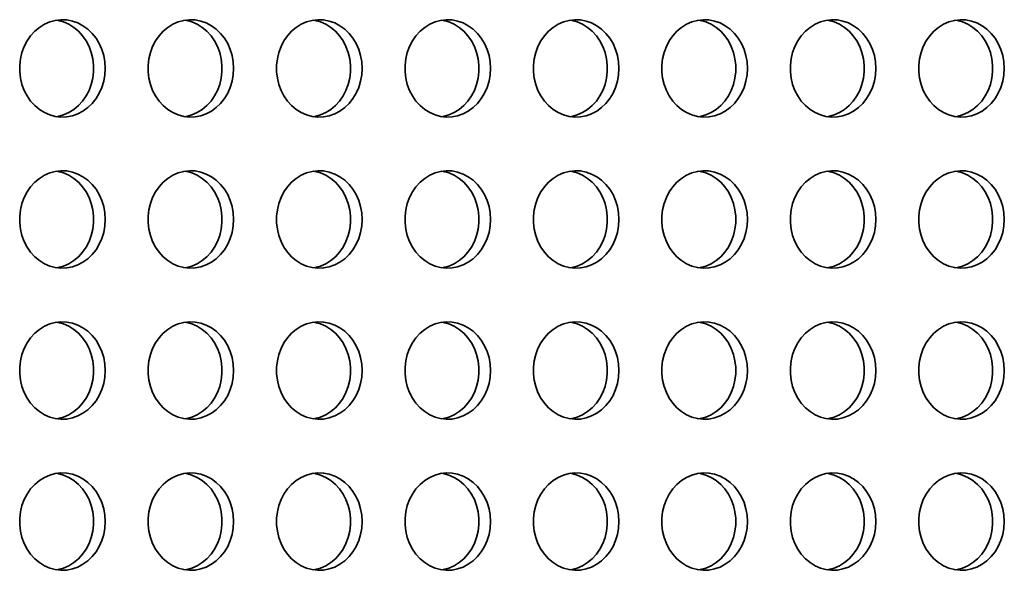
# Model space of a CAD drawing. Header units: millimetres. Extents: x -3920 to 13915, y -406 to 12209.
# Tile 82 of 88: x 9226 to 9631, y 10152 to 10378. Entities that reach past the tile are written whole.
import ezdxf

# ---------------------------------------------------------------- set-up
doc = ezdxf.new("R2010")
doc.units = ezdxf.units.MM
doc.layers.add('几何体', color=7, linetype='Continuous', lineweight=35)

msp = doc.modelspace()

# ---------------------------------------------------------------- linework, layer by layer
at = {"layer": '几何体'}
for points in [[(9261.21, 10357.738), (9261.053, 10360.404), (9260.585, 10363.022), (9259.814, 10365.546), (9258.754, 10367.931), (9257.424, 10370.133), (9255.848, 10372.115), (9254.053, 10373.84), (9252.072, 10375.277), (9249.94, 10376.402), (9247.696, 10377.194), (9245.378, 10377.638), (9243.029, 10377.727), (9240.691, 10377.46), (9238.405, 10376.84), (9236.212, 10375.88), (9234.151, 10374.596), (9232.259, 10373.011), (9230.569, 10371.154), (9229.113, 10369.057), (9227.915, 10366.759), (9226.997, 10364.299), (9226.377, 10361.722), (9226.063, 10359.074), (9226.063, 10356.403), (9226.377, 10353.755), (9226.997, 10351.178), (9227.915, 10348.718), (9229.113, 10346.419), (9230.569, 10344.323), (9232.259, 10342.465), (9234.151, 10340.881), (9236.212, 10339.597), (9238.405, 10338.636), (9240.691, 10338.017), (9243.029, 10337.75), (9245.378, 10337.839), (9247.696, 10338.283), (9249.94, 10339.075), (9252.072, 10340.199), (9254.053, 10341.637), (9255.848, 10343.362), (9257.424, 10345.343), (9258.754, 10347.546), (9259.814, 10349.931), (9260.585, 10352.455), (9261.053, 10355.073), (9261.21, 10357.738)], [(9241.239, 10377.555), (9241.787, 10377.46), (9244.073, 10376.84), (9246.266, 10375.88), (9248.327, 10374.596), (9250.219, 10373.011), (9251.909, 10371.154), (9253.365, 10369.057), (9254.563, 10366.759), (9255.48, 10364.299), (9256.101, 10361.722), (9256.415, 10359.074), (9256.415, 10356.403), (9256.101, 10353.755), (9255.48, 10351.178), (9254.563, 10348.718), (9253.365, 10346.419), (9251.909, 10344.323), (9250.219, 10342.465), (9248.327, 10340.881), (9246.266, 10339.597), (9244.073, 10338.636), (9241.787, 10338.017), (9241.239, 10337.922)], [(9313.989, 10357.738), (9313.832, 10360.404), (9313.364, 10363.022), (9312.593, 10365.546), (9311.533, 10367.931), (9310.203, 10370.133), (9308.627, 10372.115), (9306.832, 10373.84), (9304.851, 10375.277), (9302.719, 10376.402), (9300.475, 10377.194), (9298.157, 10377.638), (9295.808, 10377.727), (9293.47, 10377.46), (9291.184, 10376.84), (9288.991, 10375.88), (9286.93, 10374.596), (9285.038, 10373.011), (9283.348, 10371.154), (9281.892, 10369.057), (9280.694, 10366.759), (9279.777, 10364.299), (9279.156, 10361.722), (9278.842, 10359.074), (9278.842, 10356.403), (9279.156, 10353.755), (9279.777, 10351.178), (9280.694, 10348.718), (9281.892, 10346.419), (9283.348, 10344.323), (9285.038, 10342.465), (9286.93, 10340.881), (9288.991, 10339.597), (9291.184, 10338.636), (9293.47, 10338.017), (9295.808, 10337.75), (9298.157, 10337.839), (9300.475, 10338.283), (9302.719, 10339.075), (9304.851, 10340.199), (9306.832, 10341.637), (9308.627, 10343.362), (9310.203, 10345.343), (9311.533, 10347.546), (9312.593, 10349.931), (9313.364, 10352.455), (9313.832, 10355.073), (9313.989, 10357.738)], [(9294.018, 10377.555), (9294.566, 10377.46), (9296.852, 10376.84), (9299.046, 10375.88), (9301.107, 10374.596), (9302.999, 10373.011), (9304.688, 10371.154), (9306.144, 10369.057), (9307.342, 10366.759), (9308.26, 10364.299), (9308.881, 10361.722), (9309.194, 10359.074), (9309.194, 10356.403), (9308.881, 10353.755), (9308.26, 10351.178), (9307.342, 10348.718), (9306.144, 10346.419), (9304.688, 10344.323), (9302.999, 10342.465), (9301.107, 10340.881), (9299.046, 10339.597), (9296.852, 10338.636), (9294.566, 10338.017), (9294.018, 10337.922)], [(9366.768, 10357.738), (9366.611, 10360.404), (9366.143, 10363.022), (9365.372, 10365.546), (9364.312, 10367.931), (9362.982, 10370.133), (9361.406, 10372.115), (9359.611, 10373.84), (9357.63, 10375.277), (9355.498, 10376.402), (9353.254, 10377.194), (9350.936, 10377.638), (9348.587, 10377.727), (9346.249, 10377.46), (9343.963, 10376.84), (9341.77, 10375.88), (9339.709, 10374.596), (9337.817, 10373.011), (9336.127, 10371.154), (9334.671, 10369.057), (9333.473, 10366.759), (9332.556, 10364.299), (9331.935, 10361.722), (9331.622, 10359.074), (9331.622, 10356.403), (9331.935, 10353.755), (9332.556, 10351.178), (9333.473, 10348.718), (9334.671, 10346.419), (9336.127, 10344.323), (9337.817, 10342.465), (9339.709, 10340.881), (9341.77, 10339.597), (9343.963, 10338.636), (9346.249, 10338.017), (9348.587, 10337.75), (9350.936, 10337.839), (9353.254, 10338.283), (9355.498, 10339.075), (9357.63, 10340.199), (9359.611, 10341.637), (9361.406, 10343.362), (9362.982, 10345.343), (9364.312, 10347.546), (9365.372, 10349.931), (9366.143, 10352.455), (9366.611, 10355.073), (9366.768, 10357.738)], [(9346.797, 10377.555), (9347.345, 10377.46), (9349.632, 10376.84), (9351.825, 10375.88), (9353.886, 10374.596), (9355.778, 10373.011), (9357.467, 10371.154), (9358.924, 10369.057), (9360.121, 10366.759), (9361.039, 10364.299), (9361.66, 10361.722), (9361.973, 10359.074), (9361.973, 10356.403), (9361.66, 10353.755), (9361.039, 10351.178), (9360.121, 10348.718), (9358.924, 10346.419), (9357.467, 10344.323), (9355.778, 10342.465), (9353.886, 10340.881), (9351.825, 10339.597), (9349.632, 10338.636), (9347.345, 10338.017), (9346.797, 10337.922)], [(9419.547, 10357.738), (9419.39, 10360.404), (9418.922, 10363.022), (9418.151, 10365.546), (9417.091, 10367.931), (9415.761, 10370.133), (9414.185, 10372.115), (9412.39, 10373.84), (9410.409, 10375.277), (9408.277, 10376.402), (9406.033, 10377.194), (9403.715, 10377.638), (9401.367, 10377.727), (9399.028, 10377.46), (9396.742, 10376.84), (9394.549, 10375.88), (9392.488, 10374.596), (9390.596, 10373.011), (9388.906, 10371.154), (9387.45, 10369.057), (9386.252, 10366.759), (9385.335, 10364.299), (9384.714, 10361.722), (9384.401, 10359.074), (9384.401, 10356.403), (9384.714, 10353.755), (9385.335, 10351.178), (9386.252, 10348.718), (9387.45, 10346.419), (9388.906, 10344.323), (9390.596, 10342.465), (9392.488, 10340.881), (9394.549, 10339.597), (9396.742, 10338.636), (9399.028, 10338.017), (9401.367, 10337.75), (9403.715, 10337.839), (9406.033, 10338.283), (9408.277, 10339.075), (9410.409, 10340.199), (9412.39, 10341.637), (9414.185, 10343.362), (9415.761, 10345.343), (9417.091, 10347.546), (9418.151, 10349.931), (9418.922, 10352.455), (9419.39, 10355.073), (9419.547, 10357.738)], [(9399.576, 10377.555), (9400.124, 10377.46), (9402.411, 10376.84), (9404.604, 10375.88), (9406.665, 10374.596), (9408.557, 10373.011), (9410.246, 10371.154), (9411.703, 10369.057), (9412.9, 10366.759), (9413.818, 10364.299), (9414.439, 10361.722), (9414.752, 10359.074), (9414.752, 10356.403), (9414.439, 10353.755), (9413.818, 10351.178), (9412.9, 10348.718), (9411.703, 10346.419), (9410.246, 10344.323), (9408.557, 10342.465), (9406.665, 10340.881), (9404.604, 10339.597), (9402.411, 10338.636), (9400.124, 10338.017), (9399.576, 10337.922)], [(9472.327, 10357.738), (9472.17, 10360.404), (9471.701, 10363.022), (9470.931, 10365.546), (9469.871, 10367.931), (9468.541, 10370.133), (9466.964, 10372.115), (9465.169, 10373.84), (9463.188, 10375.277), (9461.057, 10376.402), (9458.812, 10377.194), (9456.495, 10377.638), (9454.146, 10377.727), (9451.807, 10377.46), (9449.521, 10376.84), (9447.328, 10375.88), (9445.267, 10374.596), (9443.375, 10373.011), (9441.686, 10371.154), (9440.229, 10369.057), (9439.031, 10366.759), (9438.114, 10364.299), (9437.493, 10361.722), (9437.18, 10359.074), (9437.18, 10356.403), (9437.493, 10353.755), (9438.114, 10351.178), (9439.031, 10348.718), (9440.229, 10346.419), (9441.686, 10344.323), (9443.375, 10342.465), (9445.267, 10340.881), (9447.328, 10339.597), (9449.521, 10338.636), (9451.807, 10338.017), (9454.146, 10337.75), (9456.495, 10337.839), (9458.812, 10338.283), (9461.057, 10339.075), (9463.188, 10340.199), (9465.169, 10341.637), (9466.964, 10343.362), (9468.541, 10345.343), (9469.871, 10347.546), (9470.931, 10349.931), (9471.701, 10352.455), (9472.17, 10355.073), (9472.327, 10357.738)], [(9452.355, 10377.555), (9452.904, 10377.46), (9455.19, 10376.84), (9457.383, 10375.88), (9459.444, 10374.596), (9461.336, 10373.011), (9463.025, 10371.154), (9464.482, 10369.057), (9465.679, 10366.759), (9466.597, 10364.299), (9467.218, 10361.722), (9467.531, 10359.074), (9467.531, 10356.403), (9467.218, 10353.755), (9466.597, 10351.178), (9465.679, 10348.718), (9464.482, 10346.419), (9463.025, 10344.323), (9461.336, 10342.465), (9459.444, 10340.881), (9457.383, 10339.597), (9455.19, 10338.636), (9452.904, 10338.017), (9452.355, 10337.922)], [(9525.106, 10357.738), (9524.949, 10360.404), (9524.481, 10363.022), (9523.71, 10365.546), (9522.65, 10367.931), (9521.32, 10370.133), (9519.743, 10372.115), (9517.948, 10373.84), (9515.968, 10375.277), (9513.836, 10376.402), (9511.591, 10377.194), (9509.274, 10377.638), (9506.925, 10377.727), (9504.586, 10377.46), (9502.3, 10376.84), (9500.107, 10375.88), (9498.046, 10374.596), (9496.154, 10373.011), (9494.465, 10371.154), (9493.008, 10369.057), (9491.811, 10366.759), (9490.893, 10364.299), (9490.272, 10361.722), (9489.959, 10359.074), (9489.959, 10356.403), (9490.272, 10353.755), (9490.893, 10351.178), (9491.811, 10348.718), (9493.008, 10346.419), (9494.465, 10344.323), (9496.154, 10342.465), (9498.046, 10340.881), (9500.107, 10339.597), (9502.3, 10338.636), (9504.586, 10338.017), (9506.925, 10337.75), (9509.274, 10337.839), (9511.591, 10338.283), (9513.836, 10339.075), (9515.968, 10340.199), (9517.948, 10341.637), (9519.743, 10343.362), (9521.32, 10345.343), (9522.65, 10347.546), (9523.71, 10349.931), (9524.481, 10352.455), (9524.949, 10355.073), (9525.106, 10357.738)], [(9505.135, 10377.555), (9505.683, 10377.46), (9507.969, 10376.84), (9510.162, 10375.88), (9512.223, 10374.596), (9514.115, 10373.011), (9515.804, 10371.154), (9517.261, 10369.057), (9518.459, 10366.759), (9519.376, 10364.299), (9519.997, 10361.722), (9520.31, 10359.074), (9520.31, 10356.403), (9519.997, 10353.755), (9519.376, 10351.178), (9518.459, 10348.718), (9517.261, 10346.419), (9515.804, 10344.323), (9514.115, 10342.465), (9512.223, 10340.881), (9510.162, 10339.597), (9507.969, 10338.636), (9505.683, 10338.017), (9505.135, 10337.922)], [(9577.885, 10357.738), (9577.728, 10360.404), (9577.26, 10363.022), (9576.489, 10365.546), (9575.429, 10367.931), (9574.099, 10370.133), (9572.522, 10372.115), (9570.728, 10373.84), (9568.747, 10375.277), (9566.615, 10376.402), (9564.37, 10377.194), (9562.053, 10377.638), (9559.704, 10377.727), (9557.365, 10377.46), (9555.079, 10376.84), (9552.886, 10375.88), (9550.825, 10374.596), (9548.933, 10373.011), (9547.244, 10371.154), (9545.787, 10369.057), (9544.59, 10366.759), (9543.672, 10364.299), (9543.051, 10361.722), (9542.738, 10359.074), (9542.738, 10356.403), (9543.051, 10353.755), (9543.672, 10351.178), (9544.59, 10348.718), (9545.787, 10346.419), (9547.244, 10344.323), (9548.933, 10342.465), (9550.825, 10340.881), (9552.886, 10339.597), (9555.079, 10338.636), (9557.365, 10338.017), (9559.704, 10337.75), (9562.053, 10337.839), (9564.37, 10338.283), (9566.615, 10339.075), (9568.747, 10340.199), (9570.728, 10341.637), (9572.522, 10343.362), (9574.099, 10345.343), (9575.429, 10347.546), (9576.489, 10349.931), (9577.26, 10352.455), (9577.728, 10355.073), (9577.885, 10357.738)], [(9557.914, 10377.555), (9558.462, 10377.46), (9560.748, 10376.84), (9562.941, 10375.88), (9565.002, 10374.596), (9566.894, 10373.011), (9568.583, 10371.154), (9570.04, 10369.057), (9571.238, 10366.759), (9572.155, 10364.299), (9572.776, 10361.722), (9573.089, 10359.074), (9573.089, 10356.403), (9572.776, 10353.755), (9572.155, 10351.178), (9571.238, 10348.718), (9570.04, 10346.419), (9568.583, 10344.323), (9566.894, 10342.465), (9565.002, 10340.881), (9562.941, 10339.597), (9560.748, 10338.636), (9558.462, 10338.017), (9557.914, 10337.922)], [(9630.664, 10357.738), (9630.507, 10360.404), (9630.039, 10363.022), (9629.268, 10365.546), (9628.208, 10367.931), (9626.878, 10370.133), (9625.301, 10372.115), (9623.507, 10373.84), (9621.526, 10375.277), (9619.394, 10376.402), (9617.149, 10377.194), (9614.832, 10377.638), (9612.483, 10377.727), (9610.145, 10377.46), (9607.858, 10376.84), (9605.665, 10375.88), (9603.604, 10374.596), (9601.712, 10373.011), (9600.023, 10371.154), (9598.566, 10369.057), (9597.369, 10366.759), (9596.451, 10364.299), (9595.83, 10361.722), (9595.517, 10359.074), (9595.517, 10356.403), (9595.83, 10353.755), (9596.451, 10351.178), (9597.369, 10348.718), (9598.566, 10346.419), (9600.023, 10344.323), (9601.712, 10342.465), (9603.604, 10340.881), (9605.665, 10339.597), (9607.858, 10338.636), (9610.145, 10338.017), (9612.483, 10337.75), (9614.832, 10337.839), (9617.149, 10338.283), (9619.394, 10339.075), (9621.526, 10340.199), (9623.507, 10341.637), (9625.301, 10343.362), (9626.878, 10345.343), (9628.208, 10347.546), (9629.268, 10349.931), (9630.039, 10352.455), (9630.507, 10355.073), (9630.664, 10357.738)], [(9610.693, 10377.555), (9611.241, 10377.46), (9613.527, 10376.84), (9615.72, 10375.88), (9617.781, 10374.596), (9619.673, 10373.011), (9621.363, 10371.154), (9622.819, 10369.057), (9624.017, 10366.759), (9624.934, 10364.299), (9625.555, 10361.722), (9625.868, 10359.074), (9625.868, 10356.403), (9625.555, 10353.755), (9624.934, 10351.178), (9624.017, 10348.718), (9622.819, 10346.419), (9621.363, 10344.323), (9619.673, 10342.465), (9617.781, 10340.881), (9615.72, 10339.597), (9613.527, 10338.636), (9611.241, 10338.017), (9610.693, 10337.922)], [(9261.21, 10295.738), (9261.053, 10298.404), (9260.585, 10301.022), (9259.814, 10303.546), (9258.754, 10305.931), (9257.424, 10308.133), (9255.848, 10310.115), (9254.053, 10311.84), (9252.072, 10313.277), (9249.94, 10314.402), (9247.696, 10315.194), (9245.378, 10315.638), (9243.029, 10315.727), (9240.691, 10315.46), (9238.405, 10314.84), (9236.212, 10313.88), (9234.151, 10312.596), (9232.259, 10311.011), (9230.569, 10309.154), (9229.113, 10307.057), (9227.915, 10304.759), (9226.997, 10302.299), (9226.377, 10299.722), (9226.063, 10297.074), (9226.063, 10294.403), (9226.377, 10291.755), (9226.997, 10289.178), (9227.915, 10286.718), (9229.113, 10284.419), (9230.569, 10282.323), (9232.259, 10280.465), (9234.151, 10278.881), (9236.212, 10277.597), (9238.405, 10276.636), (9240.691, 10276.017), (9243.029, 10275.75), (9245.378, 10275.839), (9247.696, 10276.283), (9249.94, 10277.075), (9252.072, 10278.199), (9254.053, 10279.637), (9255.848, 10281.362), (9257.424, 10283.343), (9258.754, 10285.546), (9259.814, 10287.931), (9260.585, 10290.455), (9261.053, 10293.073), (9261.21, 10295.738)], [(9241.239, 10315.555), (9241.787, 10315.46), (9244.073, 10314.84), (9246.266, 10313.88), (9248.327, 10312.596), (9250.219, 10311.011), (9251.909, 10309.154), (9253.365, 10307.057), (9254.563, 10304.759), (9255.48, 10302.299), (9256.101, 10299.722), (9256.415, 10297.074), (9256.415, 10294.403), (9256.101, 10291.755), (9255.48, 10289.178), (9254.563, 10286.718), (9253.365, 10284.419), (9251.909, 10282.323), (9250.219, 10280.465), (9248.327, 10278.881), (9246.266, 10277.597), (9244.073, 10276.636), (9241.787, 10276.017), (9241.239, 10275.922)], [(9313.989, 10295.738), (9313.832, 10298.404), (9313.364, 10301.022), (9312.593, 10303.546), (9311.533, 10305.931), (9310.203, 10308.133), (9308.627, 10310.115), (9306.832, 10311.84), (9304.851, 10313.277), (9302.719, 10314.402), (9300.475, 10315.194), (9298.157, 10315.638), (9295.808, 10315.727), (9293.47, 10315.46), (9291.184, 10314.84), (9288.991, 10313.88), (9286.93, 10312.596), (9285.038, 10311.011), (9283.348, 10309.154), (9281.892, 10307.057), (9280.694, 10304.759), (9279.777, 10302.299), (9279.156, 10299.722), (9278.842, 10297.074), (9278.842, 10294.403), (9279.156, 10291.755), (9279.777, 10289.178), (9280.694, 10286.718), (9281.892, 10284.419), (9283.348, 10282.323), (9285.038, 10280.465), (9286.93, 10278.881), (9288.991, 10277.597), (9291.184, 10276.636), (9293.47, 10276.017), (9295.808, 10275.75), (9298.157, 10275.839), (9300.475, 10276.283), (9302.719, 10277.075), (9304.851, 10278.199), (9306.832, 10279.637), (9308.627, 10281.362), (9310.203, 10283.343), (9311.533, 10285.546), (9312.593, 10287.931), (9313.364, 10290.455), (9313.832, 10293.073), (9313.989, 10295.738)], [(9294.018, 10315.555), (9294.566, 10315.46), (9296.852, 10314.84), (9299.046, 10313.88), (9301.107, 10312.596), (9302.999, 10311.011), (9304.688, 10309.154), (9306.144, 10307.057), (9307.342, 10304.759), (9308.26, 10302.299), (9308.881, 10299.722), (9309.194, 10297.074), (9309.194, 10294.403), (9308.881, 10291.755), (9308.26, 10289.178), (9307.342, 10286.718), (9306.144, 10284.419), (9304.688, 10282.323), (9302.999, 10280.465), (9301.107, 10278.881), (9299.046, 10277.597), (9296.852, 10276.636), (9294.566, 10276.017), (9294.018, 10275.922)], [(9366.768, 10295.738), (9366.611, 10298.404), (9366.143, 10301.022), (9365.372, 10303.546), (9364.312, 10305.931), (9362.982, 10308.133), (9361.406, 10310.115), (9359.611, 10311.84), (9357.63, 10313.277), (9355.498, 10314.402), (9353.254, 10315.194), (9350.936, 10315.638), (9348.587, 10315.727), (9346.249, 10315.46), (9343.963, 10314.84), (9341.77, 10313.88), (9339.709, 10312.596), (9337.817, 10311.011), (9336.127, 10309.154), (9334.671, 10307.057), (9333.473, 10304.759), (9332.556, 10302.299), (9331.935, 10299.722), (9331.622, 10297.074), (9331.622, 10294.403), (9331.935, 10291.755), (9332.556, 10289.178), (9333.473, 10286.718), (9334.671, 10284.419), (9336.127, 10282.323), (9337.817, 10280.465), (9339.709, 10278.881), (9341.77, 10277.597), (9343.963, 10276.636), (9346.249, 10276.017), (9348.587, 10275.75), (9350.936, 10275.839), (9353.254, 10276.283), (9355.498, 10277.075), (9357.63, 10278.199), (9359.611, 10279.637), (9361.406, 10281.362), (9362.982, 10283.343), (9364.312, 10285.546), (9365.372, 10287.931), (9366.143, 10290.455), (9366.611, 10293.073), (9366.768, 10295.738)], [(9346.797, 10315.555), (9347.345, 10315.46), (9349.632, 10314.84), (9351.825, 10313.88), (9353.886, 10312.596), (9355.778, 10311.011), (9357.467, 10309.154), (9358.924, 10307.057), (9360.121, 10304.759), (9361.039, 10302.299), (9361.66, 10299.722), (9361.973, 10297.074), (9361.973, 10294.403), (9361.66, 10291.755), (9361.039, 10289.178), (9360.121, 10286.718), (9358.924, 10284.419), (9357.467, 10282.323), (9355.778, 10280.465), (9353.886, 10278.881), (9351.825, 10277.597), (9349.632, 10276.636), (9347.345, 10276.017), (9346.797, 10275.922)], [(9419.547, 10295.738), (9419.39, 10298.404), (9418.922, 10301.022), (9418.151, 10303.546), (9417.091, 10305.931), (9415.761, 10308.133), (9414.185, 10310.115), (9412.39, 10311.84), (9410.409, 10313.277), (9408.277, 10314.402), (9406.033, 10315.194), (9403.715, 10315.638), (9401.367, 10315.727), (9399.028, 10315.46), (9396.742, 10314.84), (9394.549, 10313.88), (9392.488, 10312.596), (9390.596, 10311.011), (9388.906, 10309.154), (9387.45, 10307.057), (9386.252, 10304.759), (9385.335, 10302.299), (9384.714, 10299.722), (9384.401, 10297.074), (9384.401, 10294.403), (9384.714, 10291.755), (9385.335, 10289.178), (9386.252, 10286.718), (9387.45, 10284.419), (9388.906, 10282.323), (9390.596, 10280.465), (9392.488, 10278.881), (9394.549, 10277.597), (9396.742, 10276.636), (9399.028, 10276.017), (9401.367, 10275.75), (9403.715, 10275.839), (9406.033, 10276.283), (9408.277, 10277.075), (9410.409, 10278.199), (9412.39, 10279.637), (9414.185, 10281.362), (9415.761, 10283.343), (9417.091, 10285.546), (9418.151, 10287.931), (9418.922, 10290.455), (9419.39, 10293.073), (9419.547, 10295.738)], [(9399.576, 10315.555), (9400.124, 10315.46), (9402.411, 10314.84), (9404.604, 10313.88), (9406.665, 10312.596), (9408.557, 10311.011), (9410.246, 10309.154), (9411.703, 10307.057), (9412.9, 10304.759), (9413.818, 10302.299), (9414.439, 10299.722), (9414.752, 10297.074), (9414.752, 10294.403), (9414.439, 10291.755), (9413.818, 10289.178), (9412.9, 10286.718), (9411.703, 10284.419), (9410.246, 10282.323), (9408.557, 10280.465), (9406.665, 10278.881), (9404.604, 10277.597), (9402.411, 10276.636), (9400.124, 10276.017), (9399.576, 10275.922)], [(9472.327, 10295.738), (9472.17, 10298.404), (9471.701, 10301.022), (9470.931, 10303.546), (9469.871, 10305.931), (9468.541, 10308.133), (9466.964, 10310.115), (9465.169, 10311.84), (9463.188, 10313.277), (9461.057, 10314.402), (9458.812, 10315.194), (9456.495, 10315.638), (9454.146, 10315.727), (9451.807, 10315.46), (9449.521, 10314.84), (9447.328, 10313.88), (9445.267, 10312.596), (9443.375, 10311.011), (9441.686, 10309.154), (9440.229, 10307.057), (9439.031, 10304.759), (9438.114, 10302.299), (9437.493, 10299.722), (9437.18, 10297.074), (9437.18, 10294.403), (9437.493, 10291.755), (9438.114, 10289.178), (9439.031, 10286.718), (9440.229, 10284.419), (9441.686, 10282.323), (9443.375, 10280.465), (9445.267, 10278.881), (9447.328, 10277.597), (9449.521, 10276.636), (9451.807, 10276.017), (9454.146, 10275.75), (9456.495, 10275.839), (9458.812, 10276.283), (9461.057, 10277.075), (9463.188, 10278.199), (9465.169, 10279.637), (9466.964, 10281.362), (9468.541, 10283.343), (9469.871, 10285.546), (9470.931, 10287.931), (9471.701, 10290.455), (9472.17, 10293.073), (9472.327, 10295.738)], [(9452.355, 10315.555), (9452.904, 10315.46), (9455.19, 10314.84), (9457.383, 10313.88), (9459.444, 10312.596), (9461.336, 10311.011), (9463.025, 10309.154), (9464.482, 10307.057), (9465.679, 10304.759), (9466.597, 10302.299), (9467.218, 10299.722), (9467.531, 10297.074), (9467.531, 10294.403), (9467.218, 10291.755), (9466.597, 10289.178), (9465.679, 10286.718), (9464.482, 10284.419), (9463.025, 10282.323), (9461.336, 10280.465), (9459.444, 10278.881), (9457.383, 10277.597), (9455.19, 10276.636), (9452.904, 10276.017), (9452.355, 10275.922)], [(9525.106, 10295.738), (9524.949, 10298.404), (9524.481, 10301.022), (9523.71, 10303.546), (9522.65, 10305.931), (9521.32, 10308.133), (9519.743, 10310.115), (9517.948, 10311.84), (9515.968, 10313.277), (9513.836, 10314.402), (9511.591, 10315.194), (9509.274, 10315.638), (9506.925, 10315.727), (9504.586, 10315.46), (9502.3, 10314.84), (9500.107, 10313.88), (9498.046, 10312.596), (9496.154, 10311.011), (9494.465, 10309.154), (9493.008, 10307.057), (9491.811, 10304.759), (9490.893, 10302.299), (9490.272, 10299.722), (9489.959, 10297.074), (9489.959, 10294.403), (9490.272, 10291.755), (9490.893, 10289.178), (9491.811, 10286.718), (9493.008, 10284.419), (9494.465, 10282.323), (9496.154, 10280.465), (9498.046, 10278.881), (9500.107, 10277.597), (9502.3, 10276.636), (9504.586, 10276.017), (9506.925, 10275.75), (9509.274, 10275.839), (9511.591, 10276.283), (9513.836, 10277.075), (9515.968, 10278.199), (9517.948, 10279.637), (9519.743, 10281.362), (9521.32, 10283.343), (9522.65, 10285.546), (9523.71, 10287.931), (9524.481, 10290.455), (9524.949, 10293.073), (9525.106, 10295.738)], [(9505.135, 10315.555), (9505.683, 10315.46), (9507.969, 10314.84), (9510.162, 10313.88), (9512.223, 10312.596), (9514.115, 10311.011), (9515.804, 10309.154), (9517.261, 10307.057), (9518.459, 10304.759), (9519.376, 10302.299), (9519.997, 10299.722), (9520.31, 10297.074), (9520.31, 10294.403), (9519.997, 10291.755), (9519.376, 10289.178), (9518.459, 10286.718), (9517.261, 10284.419), (9515.804, 10282.323), (9514.115, 10280.465), (9512.223, 10278.881), (9510.162, 10277.597), (9507.969, 10276.636), (9505.683, 10276.017), (9505.135, 10275.922)], [(9577.885, 10295.738), (9577.728, 10298.404), (9577.26, 10301.022), (9576.489, 10303.546), (9575.429, 10305.931), (9574.099, 10308.133), (9572.522, 10310.115), (9570.728, 10311.84), (9568.747, 10313.277), (9566.615, 10314.402), (9564.37, 10315.194), (9562.053, 10315.638), (9559.704, 10315.727), (9557.365, 10315.46), (9555.079, 10314.84), (9552.886, 10313.88), (9550.825, 10312.596), (9548.933, 10311.011), (9547.244, 10309.154), (9545.787, 10307.057), (9544.59, 10304.759), (9543.672, 10302.299), (9543.051, 10299.722), (9542.738, 10297.074), (9542.738, 10294.403), (9543.051, 10291.755), (9543.672, 10289.178), (9544.59, 10286.718), (9545.787, 10284.419), (9547.244, 10282.323), (9548.933, 10280.465), (9550.825, 10278.881), (9552.886, 10277.597), (9555.079, 10276.636), (9557.365, 10276.017), (9559.704, 10275.75), (9562.053, 10275.839), (9564.37, 10276.283), (9566.615, 10277.075), (9568.747, 10278.199), (9570.728, 10279.637), (9572.522, 10281.362), (9574.099, 10283.343), (9575.429, 10285.546), (9576.489, 10287.931), (9577.26, 10290.455), (9577.728, 10293.073), (9577.885, 10295.738)], [(9557.914, 10315.555), (9558.462, 10315.46), (9560.748, 10314.84), (9562.941, 10313.88), (9565.002, 10312.596), (9566.894, 10311.011), (9568.583, 10309.154), (9570.04, 10307.057), (9571.238, 10304.759), (9572.155, 10302.299), (9572.776, 10299.722), (9573.089, 10297.074), (9573.089, 10294.403), (9572.776, 10291.755), (9572.155, 10289.178), (9571.238, 10286.718), (9570.04, 10284.419), (9568.583, 10282.323), (9566.894, 10280.465), (9565.002, 10278.881), (9562.941, 10277.597), (9560.748, 10276.636), (9558.462, 10276.017), (9557.914, 10275.922)], [(9630.664, 10295.738), (9630.507, 10298.404), (9630.039, 10301.022), (9629.268, 10303.546), (9628.208, 10305.931), (9626.878, 10308.133), (9625.301, 10310.115), (9623.507, 10311.84), (9621.526, 10313.277), (9619.394, 10314.402), (9617.149, 10315.194), (9614.832, 10315.638), (9612.483, 10315.727), (9610.145, 10315.46), (9607.858, 10314.84), (9605.665, 10313.88), (9603.604, 10312.596), (9601.712, 10311.011), (9600.023, 10309.154), (9598.566, 10307.057), (9597.369, 10304.759), (9596.451, 10302.299), (9595.83, 10299.722), (9595.517, 10297.074), (9595.517, 10294.403), (9595.83, 10291.755), (9596.451, 10289.178), (9597.369, 10286.718), (9598.566, 10284.419), (9600.023, 10282.323), (9601.712, 10280.465), (9603.604, 10278.881), (9605.665, 10277.597), (9607.858, 10276.636), (9610.145, 10276.017), (9612.483, 10275.75), (9614.832, 10275.839), (9617.149, 10276.283), (9619.394, 10277.075), (9621.526, 10278.199), (9623.507, 10279.637), (9625.301, 10281.362), (9626.878, 10283.343), (9628.208, 10285.546), (9629.268, 10287.931), (9630.039, 10290.455), (9630.507, 10293.073), (9630.664, 10295.738)], [(9610.693, 10315.555), (9611.241, 10315.46), (9613.527, 10314.84), (9615.72, 10313.88), (9617.781, 10312.596), (9619.673, 10311.011), (9621.363, 10309.154), (9622.819, 10307.057), (9624.017, 10304.759), (9624.934, 10302.299), (9625.555, 10299.722), (9625.868, 10297.074), (9625.868, 10294.403), (9625.555, 10291.755), (9624.934, 10289.178), (9624.017, 10286.718), (9622.819, 10284.419), (9621.363, 10282.323), (9619.673, 10280.465), (9617.781, 10278.881), (9615.72, 10277.597), (9613.527, 10276.636), (9611.241, 10276.017), (9610.693, 10275.922)], [(9261.21, 10233.738), (9261.053, 10236.404), (9260.585, 10239.022), (9259.814, 10241.546), (9258.754, 10243.931), (9257.424, 10246.133), (9255.848, 10248.115), (9254.053, 10249.84), (9252.072, 10251.277), (9249.94, 10252.402), (9247.696, 10253.194), (9245.378, 10253.638), (9243.029, 10253.727), (9240.691, 10253.46), (9238.405, 10252.84), (9236.212, 10251.88), (9234.151, 10250.596), (9232.259, 10249.011), (9230.569, 10247.154), (9229.113, 10245.057), (9227.915, 10242.759), (9226.997, 10240.299), (9226.377, 10237.722), (9226.063, 10235.074), (9226.063, 10232.403), (9226.377, 10229.755), (9226.997, 10227.178), (9227.915, 10224.718), (9229.113, 10222.419), (9230.569, 10220.323), (9232.259, 10218.465), (9234.151, 10216.881), (9236.212, 10215.597), (9238.405, 10214.636), (9240.691, 10214.017), (9243.029, 10213.75), (9245.378, 10213.839), (9247.696, 10214.283), (9249.94, 10215.075), (9252.072, 10216.199), (9254.053, 10217.637), (9255.848, 10219.362), (9257.424, 10221.343), (9258.754, 10223.546), (9259.814, 10225.931), (9260.585, 10228.455), (9261.053, 10231.073), (9261.21, 10233.738)], [(9241.239, 10253.555), (9241.787, 10253.46), (9244.073, 10252.84), (9246.266, 10251.88), (9248.327, 10250.596), (9250.219, 10249.011), (9251.909, 10247.154), (9253.365, 10245.057), (9254.563, 10242.759), (9255.48, 10240.299), (9256.101, 10237.722), (9256.415, 10235.074), (9256.415, 10232.403), (9256.101, 10229.755), (9255.48, 10227.178), (9254.563, 10224.718), (9253.365, 10222.419), (9251.909, 10220.323), (9250.219, 10218.465), (9248.327, 10216.881), (9246.266, 10215.597), (9244.073, 10214.636), (9241.787, 10214.017), (9241.239, 10213.922)], [(9313.989, 10233.738), (9313.832, 10236.404), (9313.364, 10239.022), (9312.593, 10241.546), (9311.533, 10243.931), (9310.203, 10246.133), (9308.627, 10248.115), (9306.832, 10249.84), (9304.851, 10251.277), (9302.719, 10252.402), (9300.475, 10253.194), (9298.157, 10253.638), (9295.808, 10253.727), (9293.47, 10253.46), (9291.184, 10252.84), (9288.991, 10251.88), (9286.93, 10250.596), (9285.038, 10249.011), (9283.348, 10247.154), (9281.892, 10245.057), (9280.694, 10242.759), (9279.777, 10240.299), (9279.156, 10237.722), (9278.842, 10235.074), (9278.842, 10232.403), (9279.156, 10229.755), (9279.777, 10227.178), (9280.694, 10224.718), (9281.892, 10222.419), (9283.348, 10220.323), (9285.038, 10218.465), (9286.93, 10216.881), (9288.991, 10215.597), (9291.184, 10214.636), (9293.47, 10214.017), (9295.808, 10213.75), (9298.157, 10213.839), (9300.475, 10214.283), (9302.719, 10215.075), (9304.851, 10216.199), (9306.832, 10217.637), (9308.627, 10219.362), (9310.203, 10221.343), (9311.533, 10223.546), (9312.593, 10225.931), (9313.364, 10228.455), (9313.832, 10231.073), (9313.989, 10233.738)], [(9294.018, 10253.555), (9294.566, 10253.46), (9296.852, 10252.84), (9299.046, 10251.88), (9301.107, 10250.596), (9302.999, 10249.011), (9304.688, 10247.154), (9306.144, 10245.057), (9307.342, 10242.759), (9308.26, 10240.299), (9308.881, 10237.722), (9309.194, 10235.074), (9309.194, 10232.403), (9308.881, 10229.755), (9308.26, 10227.178), (9307.342, 10224.718), (9306.144, 10222.419), (9304.688, 10220.323), (9302.999, 10218.465), (9301.107, 10216.881), (9299.046, 10215.597), (9296.852, 10214.636), (9294.566, 10214.017), (9294.018, 10213.922)], [(9366.768, 10233.738), (9366.611, 10236.404), (9366.143, 10239.022), (9365.372, 10241.546), (9364.312, 10243.931), (9362.982, 10246.133), (9361.406, 10248.115), (9359.611, 10249.84), (9357.63, 10251.277), (9355.498, 10252.402), (9353.254, 10253.194), (9350.936, 10253.638), (9348.587, 10253.727), (9346.249, 10253.46), (9343.963, 10252.84), (9341.77, 10251.88), (9339.709, 10250.596), (9337.817, 10249.011), (9336.127, 10247.154), (9334.671, 10245.057), (9333.473, 10242.759), (9332.556, 10240.299), (9331.935, 10237.722), (9331.622, 10235.074), (9331.622, 10232.403), (9331.935, 10229.755), (9332.556, 10227.178), (9333.473, 10224.718), (9334.671, 10222.419), (9336.127, 10220.323), (9337.817, 10218.465), (9339.709, 10216.881), (9341.77, 10215.597), (9343.963, 10214.636), (9346.249, 10214.017), (9348.587, 10213.75), (9350.936, 10213.839), (9353.254, 10214.283), (9355.498, 10215.075), (9357.63, 10216.199), (9359.611, 10217.637), (9361.406, 10219.362), (9362.982, 10221.343), (9364.312, 10223.546), (9365.372, 10225.931), (9366.143, 10228.455), (9366.611, 10231.073), (9366.768, 10233.738)], [(9346.797, 10253.555), (9347.345, 10253.46), (9349.632, 10252.84), (9351.825, 10251.88), (9353.886, 10250.596), (9355.778, 10249.011), (9357.467, 10247.154), (9358.924, 10245.057), (9360.121, 10242.759), (9361.039, 10240.299), (9361.66, 10237.722), (9361.973, 10235.074), (9361.973, 10232.403), (9361.66, 10229.755), (9361.039, 10227.178), (9360.121, 10224.718), (9358.924, 10222.419), (9357.467, 10220.323), (9355.778, 10218.465), (9353.886, 10216.881), (9351.825, 10215.597), (9349.632, 10214.636), (9347.345, 10214.017), (9346.797, 10213.922)], [(9419.547, 10233.738), (9419.39, 10236.404), (9418.922, 10239.022), (9418.151, 10241.546), (9417.091, 10243.931), (9415.761, 10246.133), (9414.185, 10248.115), (9412.39, 10249.84), (9410.409, 10251.277), (9408.277, 10252.402), (9406.033, 10253.194), (9403.715, 10253.638), (9401.367, 10253.727), (9399.028, 10253.46), (9396.742, 10252.84), (9394.549, 10251.88), (9392.488, 10250.596), (9390.596, 10249.011), (9388.906, 10247.154), (9387.45, 10245.057), (9386.252, 10242.759), (9385.335, 10240.299), (9384.714, 10237.722), (9384.401, 10235.074), (9384.401, 10232.403), (9384.714, 10229.755), (9385.335, 10227.178), (9386.252, 10224.718), (9387.45, 10222.419), (9388.906, 10220.323), (9390.596, 10218.465), (9392.488, 10216.881), (9394.549, 10215.597), (9396.742, 10214.636), (9399.028, 10214.017), (9401.367, 10213.75), (9403.715, 10213.839), (9406.033, 10214.283), (9408.277, 10215.075), (9410.409, 10216.199), (9412.39, 10217.637), (9414.185, 10219.362), (9415.761, 10221.343), (9417.091, 10223.546), (9418.151, 10225.931), (9418.922, 10228.455), (9419.39, 10231.073), (9419.547, 10233.738)], [(9399.576, 10253.555), (9400.124, 10253.46), (9402.411, 10252.84), (9404.604, 10251.88), (9406.665, 10250.596), (9408.557, 10249.011), (9410.246, 10247.154), (9411.703, 10245.057), (9412.9, 10242.759), (9413.818, 10240.299), (9414.439, 10237.722), (9414.752, 10235.074), (9414.752, 10232.403), (9414.439, 10229.755), (9413.818, 10227.178), (9412.9, 10224.718), (9411.703, 10222.419), (9410.246, 10220.323), (9408.557, 10218.465), (9406.665, 10216.881), (9404.604, 10215.597), (9402.411, 10214.636), (9400.124, 10214.017), (9399.576, 10213.922)], [(9472.327, 10233.738), (9472.17, 10236.404), (9471.701, 10239.022), (9470.931, 10241.546), (9469.871, 10243.931), (9468.541, 10246.133), (9466.964, 10248.115), (9465.169, 10249.84), (9463.188, 10251.277), (9461.057, 10252.402), (9458.812, 10253.194), (9456.495, 10253.638), (9454.146, 10253.727), (9451.807, 10253.46), (9449.521, 10252.84), (9447.328, 10251.88), (9445.267, 10250.596), (9443.375, 10249.011), (9441.686, 10247.154), (9440.229, 10245.057), (9439.031, 10242.759), (9438.114, 10240.299), (9437.493, 10237.722), (9437.18, 10235.074), (9437.18, 10232.403), (9437.493, 10229.755), (9438.114, 10227.178), (9439.031, 10224.718), (9440.229, 10222.419), (9441.686, 10220.323), (9443.375, 10218.465), (9445.267, 10216.881), (9447.328, 10215.597), (9449.521, 10214.636), (9451.807, 10214.017), (9454.146, 10213.75), (9456.495, 10213.839), (9458.812, 10214.283), (9461.057, 10215.075), (9463.188, 10216.199), (9465.169, 10217.637), (9466.964, 10219.362), (9468.541, 10221.343), (9469.871, 10223.546), (9470.931, 10225.931), (9471.701, 10228.455), (9472.17, 10231.073), (9472.327, 10233.738)], [(9452.355, 10253.555), (9452.904, 10253.46), (9455.19, 10252.84), (9457.383, 10251.88), (9459.444, 10250.596), (9461.336, 10249.011), (9463.025, 10247.154), (9464.482, 10245.057), (9465.679, 10242.759), (9466.597, 10240.299), (9467.218, 10237.722), (9467.531, 10235.074), (9467.531, 10232.403), (9467.218, 10229.755), (9466.597, 10227.178), (9465.679, 10224.718), (9464.482, 10222.419), (9463.025, 10220.323), (9461.336, 10218.465), (9459.444, 10216.881), (9457.383, 10215.597), (9455.19, 10214.636), (9452.904, 10214.017), (9452.355, 10213.922)], [(9525.106, 10233.738), (9524.949, 10236.404), (9524.481, 10239.022), (9523.71, 10241.546), (9522.65, 10243.931), (9521.32, 10246.133), (9519.743, 10248.115), (9517.948, 10249.84), (9515.968, 10251.277), (9513.836, 10252.402), (9511.591, 10253.194), (9509.274, 10253.638), (9506.925, 10253.727), (9504.586, 10253.46), (9502.3, 10252.84), (9500.107, 10251.88), (9498.046, 10250.596), (9496.154, 10249.011), (9494.465, 10247.154), (9493.008, 10245.057), (9491.811, 10242.759), (9490.893, 10240.299), (9490.272, 10237.722), (9489.959, 10235.074), (9489.959, 10232.403), (9490.272, 10229.755), (9490.893, 10227.178), (9491.811, 10224.718), (9493.008, 10222.419), (9494.465, 10220.323), (9496.154, 10218.465), (9498.046, 10216.881), (9500.107, 10215.597), (9502.3, 10214.636), (9504.586, 10214.017), (9506.925, 10213.75), (9509.274, 10213.839), (9511.591, 10214.283), (9513.836, 10215.075), (9515.968, 10216.199), (9517.948, 10217.637), (9519.743, 10219.362), (9521.32, 10221.343), (9522.65, 10223.546), (9523.71, 10225.931), (9524.481, 10228.455), (9524.949, 10231.073), (9525.106, 10233.738)], [(9505.135, 10253.555), (9505.683, 10253.46), (9507.969, 10252.84), (9510.162, 10251.88), (9512.223, 10250.596), (9514.115, 10249.011), (9515.804, 10247.154), (9517.261, 10245.057), (9518.459, 10242.759), (9519.376, 10240.299), (9519.997, 10237.722), (9520.31, 10235.074), (9520.31, 10232.403), (9519.997, 10229.755), (9519.376, 10227.178), (9518.459, 10224.718), (9517.261, 10222.419), (9515.804, 10220.323), (9514.115, 10218.465), (9512.223, 10216.881), (9510.162, 10215.597), (9507.969, 10214.636), (9505.683, 10214.017), (9505.135, 10213.922)], [(9577.885, 10233.738), (9577.728, 10236.404), (9577.26, 10239.022), (9576.489, 10241.546), (9575.429, 10243.931), (9574.099, 10246.133), (9572.522, 10248.115), (9570.728, 10249.84), (9568.747, 10251.277), (9566.615, 10252.402), (9564.37, 10253.194), (9562.053, 10253.638), (9559.704, 10253.727), (9557.365, 10253.46), (9555.079, 10252.84), (9552.886, 10251.88), (9550.825, 10250.596), (9548.933, 10249.011), (9547.244, 10247.154), (9545.787, 10245.057), (9544.59, 10242.759), (9543.672, 10240.299), (9543.051, 10237.722), (9542.738, 10235.074), (9542.738, 10232.403), (9543.051, 10229.755), (9543.672, 10227.178), (9544.59, 10224.718), (9545.787, 10222.419), (9547.244, 10220.323), (9548.933, 10218.465), (9550.825, 10216.881), (9552.886, 10215.597), (9555.079, 10214.636), (9557.365, 10214.017), (9559.704, 10213.75), (9562.053, 10213.839), (9564.37, 10214.283), (9566.615, 10215.075), (9568.747, 10216.199), (9570.728, 10217.637), (9572.522, 10219.362), (9574.099, 10221.343), (9575.429, 10223.546), (9576.489, 10225.931), (9577.26, 10228.455), (9577.728, 10231.073), (9577.885, 10233.738)], [(9557.914, 10253.555), (9558.462, 10253.46), (9560.748, 10252.84), (9562.941, 10251.88), (9565.002, 10250.596), (9566.894, 10249.011), (9568.583, 10247.154), (9570.04, 10245.057), (9571.238, 10242.759), (9572.155, 10240.299), (9572.776, 10237.722), (9573.089, 10235.074), (9573.089, 10232.403), (9572.776, 10229.755), (9572.155, 10227.178), (9571.238, 10224.718), (9570.04, 10222.419), (9568.583, 10220.323), (9566.894, 10218.465), (9565.002, 10216.881), (9562.941, 10215.597), (9560.748, 10214.636), (9558.462, 10214.017), (9557.914, 10213.922)], [(9630.664, 10233.738), (9630.507, 10236.404), (9630.039, 10239.022), (9629.268, 10241.546), (9628.208, 10243.931), (9626.878, 10246.133), (9625.301, 10248.115), (9623.507, 10249.84), (9621.526, 10251.277), (9619.394, 10252.402), (9617.149, 10253.194), (9614.832, 10253.638), (9612.483, 10253.727), (9610.145, 10253.46), (9607.858, 10252.84), (9605.665, 10251.88), (9603.604, 10250.596), (9601.712, 10249.011), (9600.023, 10247.154), (9598.566, 10245.057), (9597.369, 10242.759), (9596.451, 10240.299), (9595.83, 10237.722), (9595.517, 10235.074), (9595.517, 10232.403), (9595.83, 10229.755), (9596.451, 10227.178), (9597.369, 10224.718), (9598.566, 10222.419), (9600.023, 10220.323), (9601.712, 10218.465), (9603.604, 10216.881), (9605.665, 10215.597), (9607.858, 10214.636), (9610.145, 10214.017), (9612.483, 10213.75), (9614.832, 10213.839), (9617.149, 10214.283), (9619.394, 10215.075), (9621.526, 10216.199), (9623.507, 10217.637), (9625.301, 10219.362), (9626.878, 10221.343), (9628.208, 10223.546), (9629.268, 10225.931), (9630.039, 10228.455), (9630.507, 10231.073), (9630.664, 10233.738)], [(9610.693, 10253.555), (9611.241, 10253.46), (9613.527, 10252.84), (9615.72, 10251.88), (9617.781, 10250.596), (9619.673, 10249.011), (9621.363, 10247.154), (9622.819, 10245.057), (9624.017, 10242.759), (9624.934, 10240.299), (9625.555, 10237.722), (9625.868, 10235.074), (9625.868, 10232.403), (9625.555, 10229.755), (9624.934, 10227.178), (9624.017, 10224.718), (9622.819, 10222.419), (9621.363, 10220.323), (9619.673, 10218.465), (9617.781, 10216.881), (9615.72, 10215.597), (9613.527, 10214.636), (9611.241, 10214.017), (9610.693, 10213.922)], [(9261.21, 10171.738), (9261.053, 10174.404), (9260.585, 10177.022), (9259.814, 10179.546), (9258.754, 10181.931), (9257.424, 10184.133), (9255.848, 10186.115), (9254.053, 10187.84), (9252.072, 10189.277), (9249.94, 10190.402), (9247.696, 10191.194), (9245.378, 10191.638), (9243.029, 10191.727), (9240.691, 10191.46), (9238.405, 10190.84), (9236.212, 10189.88), (9234.151, 10188.596), (9232.259, 10187.011), (9230.569, 10185.154), (9229.113, 10183.057), (9227.915, 10180.759), (9226.997, 10178.299), (9226.377, 10175.722), (9226.063, 10173.074), (9226.063, 10170.403), (9226.377, 10167.755), (9226.997, 10165.178), (9227.915, 10162.718), (9229.113, 10160.419), (9230.569, 10158.323), (9232.259, 10156.465), (9234.151, 10154.881), (9236.212, 10153.597), (9238.405, 10152.636), (9240.691, 10152.017), (9243.029, 10151.75), (9245.378, 10151.839), (9247.696, 10152.283), (9249.94, 10153.075), (9252.072, 10154.199), (9254.053, 10155.637), (9255.848, 10157.362), (9257.424, 10159.343), (9258.754, 10161.546), (9259.814, 10163.931), (9260.585, 10166.455), (9261.053, 10169.073), (9261.21, 10171.738)], [(9241.239, 10191.555), (9241.787, 10191.46), (9244.073, 10190.84), (9246.266, 10189.88), (9248.327, 10188.596), (9250.219, 10187.011), (9251.909, 10185.154), (9253.365, 10183.057), (9254.563, 10180.759), (9255.48, 10178.299), (9256.101, 10175.722), (9256.415, 10173.074), (9256.415, 10170.403), (9256.101, 10167.755), (9255.48, 10165.178), (9254.563, 10162.718), (9253.365, 10160.419), (9251.909, 10158.323), (9250.219, 10156.465), (9248.327, 10154.881), (9246.266, 10153.597), (9244.073, 10152.636), (9241.787, 10152.017), (9241.239, 10151.922)], [(9313.989, 10171.738), (9313.832, 10174.404), (9313.364, 10177.022), (9312.593, 10179.546), (9311.533, 10181.931), (9310.203, 10184.133), (9308.627, 10186.115), (9306.832, 10187.84), (9304.851, 10189.277), (9302.719, 10190.402), (9300.475, 10191.194), (9298.157, 10191.638), (9295.808, 10191.727), (9293.47, 10191.46), (9291.184, 10190.84), (9288.991, 10189.88), (9286.93, 10188.596), (9285.038, 10187.011), (9283.348, 10185.154), (9281.892, 10183.057), (9280.694, 10180.759), (9279.777, 10178.299), (9279.156, 10175.722), (9278.842, 10173.074), (9278.842, 10170.403), (9279.156, 10167.755), (9279.777, 10165.178), (9280.694, 10162.718), (9281.892, 10160.419), (9283.348, 10158.323), (9285.038, 10156.465), (9286.93, 10154.881), (9288.991, 10153.597), (9291.184, 10152.636), (9293.47, 10152.017), (9295.808, 10151.75), (9298.157, 10151.839), (9300.475, 10152.283), (9302.719, 10153.075), (9304.851, 10154.199), (9306.832, 10155.637), (9308.627, 10157.362), (9310.203, 10159.343), (9311.533, 10161.546), (9312.593, 10163.931), (9313.364, 10166.455), (9313.832, 10169.073), (9313.989, 10171.738)], [(9294.018, 10191.555), (9294.566, 10191.46), (9296.852, 10190.84), (9299.046, 10189.88), (9301.107, 10188.596), (9302.999, 10187.011), (9304.688, 10185.154), (9306.144, 10183.057), (9307.342, 10180.759), (9308.26, 10178.299), (9308.881, 10175.722), (9309.194, 10173.074), (9309.194, 10170.403), (9308.881, 10167.755), (9308.26, 10165.178), (9307.342, 10162.718), (9306.144, 10160.419), (9304.688, 10158.323), (9302.999, 10156.465), (9301.107, 10154.881), (9299.046, 10153.597), (9296.852, 10152.636), (9294.566, 10152.017), (9294.018, 10151.922)], [(9366.768, 10171.738), (9366.611, 10174.404), (9366.143, 10177.022), (9365.372, 10179.546), (9364.312, 10181.931), (9362.982, 10184.133), (9361.406, 10186.115), (9359.611, 10187.84), (9357.63, 10189.277), (9355.498, 10190.402), (9353.254, 10191.194), (9350.936, 10191.638), (9348.587, 10191.727), (9346.249, 10191.46), (9343.963, 10190.84), (9341.77, 10189.88), (9339.709, 10188.596), (9337.817, 10187.011), (9336.127, 10185.154), (9334.671, 10183.057), (9333.473, 10180.759), (9332.556, 10178.299), (9331.935, 10175.722), (9331.622, 10173.074), (9331.622, 10170.403), (9331.935, 10167.755), (9332.556, 10165.178), (9333.473, 10162.718), (9334.671, 10160.419), (9336.127, 10158.323), (9337.817, 10156.465), (9339.709, 10154.881), (9341.77, 10153.597), (9343.963, 10152.636), (9346.249, 10152.017), (9348.587, 10151.75), (9350.936, 10151.839), (9353.254, 10152.283), (9355.498, 10153.075), (9357.63, 10154.199), (9359.611, 10155.637), (9361.406, 10157.362), (9362.982, 10159.343), (9364.312, 10161.546), (9365.372, 10163.931), (9366.143, 10166.455), (9366.611, 10169.073), (9366.768, 10171.738)], [(9346.797, 10191.555), (9347.345, 10191.46), (9349.632, 10190.84), (9351.825, 10189.88), (9353.886, 10188.596), (9355.778, 10187.011), (9357.467, 10185.154), (9358.924, 10183.057), (9360.121, 10180.759), (9361.039, 10178.299), (9361.66, 10175.722), (9361.973, 10173.074), (9361.973, 10170.403), (9361.66, 10167.755), (9361.039, 10165.178), (9360.121, 10162.718), (9358.924, 10160.419), (9357.467, 10158.323), (9355.778, 10156.465), (9353.886, 10154.881), (9351.825, 10153.597), (9349.632, 10152.636), (9347.345, 10152.017), (9346.797, 10151.922)], [(9419.547, 10171.738), (9419.39, 10174.404), (9418.922, 10177.022), (9418.151, 10179.546), (9417.091, 10181.931), (9415.761, 10184.133), (9414.185, 10186.115), (9412.39, 10187.84), (9410.409, 10189.277), (9408.277, 10190.402), (9406.033, 10191.194), (9403.715, 10191.638), (9401.367, 10191.727), (9399.028, 10191.46), (9396.742, 10190.84), (9394.549, 10189.88), (9392.488, 10188.596), (9390.596, 10187.011), (9388.906, 10185.154), (9387.45, 10183.057), (9386.252, 10180.759), (9385.335, 10178.299), (9384.714, 10175.722), (9384.401, 10173.074), (9384.401, 10170.403), (9384.714, 10167.755), (9385.335, 10165.178), (9386.252, 10162.718), (9387.45, 10160.419), (9388.906, 10158.323), (9390.596, 10156.465), (9392.488, 10154.881), (9394.549, 10153.597), (9396.742, 10152.636), (9399.028, 10152.017), (9401.367, 10151.75), (9403.715, 10151.839), (9406.033, 10152.283), (9408.277, 10153.075), (9410.409, 10154.199), (9412.39, 10155.637), (9414.185, 10157.362), (9415.761, 10159.343), (9417.091, 10161.546), (9418.151, 10163.931), (9418.922, 10166.455), (9419.39, 10169.073), (9419.547, 10171.738)], [(9399.576, 10191.555), (9400.124, 10191.46), (9402.411, 10190.84), (9404.604, 10189.88), (9406.665, 10188.596), (9408.557, 10187.011), (9410.246, 10185.154), (9411.703, 10183.057), (9412.9, 10180.759), (9413.818, 10178.299), (9414.439, 10175.722), (9414.752, 10173.074), (9414.752, 10170.403), (9414.439, 10167.755), (9413.818, 10165.178), (9412.9, 10162.718), (9411.703, 10160.419), (9410.246, 10158.323), (9408.557, 10156.465), (9406.665, 10154.881), (9404.604, 10153.597), (9402.411, 10152.636), (9400.124, 10152.017), (9399.576, 10151.922)], [(9472.327, 10171.738), (9472.17, 10174.404), (9471.701, 10177.022), (9470.931, 10179.546), (9469.871, 10181.931), (9468.541, 10184.133), (9466.964, 10186.115), (9465.169, 10187.84), (9463.188, 10189.277), (9461.057, 10190.402), (9458.812, 10191.194), (9456.495, 10191.638), (9454.146, 10191.727), (9451.807, 10191.46), (9449.521, 10190.84), (9447.328, 10189.88), (9445.267, 10188.596), (9443.375, 10187.011), (9441.686, 10185.154), (9440.229, 10183.057), (9439.031, 10180.759), (9438.114, 10178.299), (9437.493, 10175.722), (9437.18, 10173.074), (9437.18, 10170.403), (9437.493, 10167.755), (9438.114, 10165.178), (9439.031, 10162.718), (9440.229, 10160.419), (9441.686, 10158.323), (9443.375, 10156.465), (9445.267, 10154.881), (9447.328, 10153.597), (9449.521, 10152.636), (9451.807, 10152.017), (9454.146, 10151.75), (9456.495, 10151.839), (9458.812, 10152.283), (9461.057, 10153.075), (9463.188, 10154.199), (9465.169, 10155.637), (9466.964, 10157.362), (9468.541, 10159.343), (9469.871, 10161.546), (9470.931, 10163.931), (9471.701, 10166.455), (9472.17, 10169.073), (9472.327, 10171.738)], [(9452.355, 10191.555), (9452.904, 10191.46), (9455.19, 10190.84), (9457.383, 10189.88), (9459.444, 10188.596), (9461.336, 10187.011), (9463.025, 10185.154), (9464.482, 10183.057), (9465.679, 10180.759), (9466.597, 10178.299), (9467.218, 10175.722), (9467.531, 10173.074), (9467.531, 10170.403), (9467.218, 10167.755), (9466.597, 10165.178), (9465.679, 10162.718), (9464.482, 10160.419), (9463.025, 10158.323), (9461.336, 10156.465), (9459.444, 10154.881), (9457.383, 10153.597), (9455.19, 10152.636), (9452.904, 10152.017), (9452.355, 10151.922)], [(9525.106, 10171.738), (9524.949, 10174.404), (9524.481, 10177.022), (9523.71, 10179.546), (9522.65, 10181.931), (9521.32, 10184.133), (9519.743, 10186.115), (9517.948, 10187.84), (9515.968, 10189.277), (9513.836, 10190.402), (9511.591, 10191.194), (9509.274, 10191.638), (9506.925, 10191.727), (9504.586, 10191.46), (9502.3, 10190.84), (9500.107, 10189.88), (9498.046, 10188.596), (9496.154, 10187.011), (9494.465, 10185.154), (9493.008, 10183.057), (9491.811, 10180.759), (9490.893, 10178.299), (9490.272, 10175.722), (9489.959, 10173.074), (9489.959, 10170.403), (9490.272, 10167.755), (9490.893, 10165.178), (9491.811, 10162.718), (9493.008, 10160.419), (9494.465, 10158.323), (9496.154, 10156.465), (9498.046, 10154.881), (9500.107, 10153.597), (9502.3, 10152.636), (9504.586, 10152.017), (9506.925, 10151.75), (9509.274, 10151.839), (9511.591, 10152.283), (9513.836, 10153.075), (9515.968, 10154.199), (9517.948, 10155.637), (9519.743, 10157.362), (9521.32, 10159.343), (9522.65, 10161.546), (9523.71, 10163.931), (9524.481, 10166.455), (9524.949, 10169.073), (9525.106, 10171.738)], [(9505.135, 10191.555), (9505.683, 10191.46), (9507.969, 10190.84), (9510.162, 10189.88), (9512.223, 10188.596), (9514.115, 10187.011), (9515.804, 10185.154), (9517.261, 10183.057), (9518.459, 10180.759), (9519.376, 10178.299), (9519.997, 10175.722), (9520.31, 10173.074), (9520.31, 10170.403), (9519.997, 10167.755), (9519.376, 10165.178), (9518.459, 10162.718), (9517.261, 10160.419), (9515.804, 10158.323), (9514.115, 10156.465), (9512.223, 10154.881), (9510.162, 10153.597), (9507.969, 10152.636), (9505.683, 10152.017), (9505.135, 10151.922)], [(9577.885, 10171.738), (9577.728, 10174.404), (9577.26, 10177.022), (9576.489, 10179.546), (9575.429, 10181.931), (9574.099, 10184.133), (9572.522, 10186.115), (9570.728, 10187.84), (9568.747, 10189.277), (9566.615, 10190.402), (9564.37, 10191.194), (9562.053, 10191.638), (9559.704, 10191.727), (9557.365, 10191.46), (9555.079, 10190.84), (9552.886, 10189.88), (9550.825, 10188.596), (9548.933, 10187.011), (9547.244, 10185.154), (9545.787, 10183.057), (9544.59, 10180.759), (9543.672, 10178.299), (9543.051, 10175.722), (9542.738, 10173.074), (9542.738, 10170.403), (9543.051, 10167.755), (9543.672, 10165.178), (9544.59, 10162.718), (9545.787, 10160.419), (9547.244, 10158.323), (9548.933, 10156.465), (9550.825, 10154.881), (9552.886, 10153.597), (9555.079, 10152.636), (9557.365, 10152.017), (9559.704, 10151.75), (9562.053, 10151.839), (9564.37, 10152.283), (9566.615, 10153.075), (9568.747, 10154.199), (9570.728, 10155.637), (9572.522, 10157.362), (9574.099, 10159.343), (9575.429, 10161.546), (9576.489, 10163.931), (9577.26, 10166.455), (9577.728, 10169.073), (9577.885, 10171.738)], [(9557.914, 10191.555), (9558.462, 10191.46), (9560.748, 10190.84), (9562.941, 10189.88), (9565.002, 10188.596), (9566.894, 10187.011), (9568.583, 10185.154), (9570.04, 10183.057), (9571.238, 10180.759), (9572.155, 10178.299), (9572.776, 10175.722), (9573.089, 10173.074), (9573.089, 10170.403), (9572.776, 10167.755), (9572.155, 10165.178), (9571.238, 10162.718), (9570.04, 10160.419), (9568.583, 10158.323), (9566.894, 10156.465), (9565.002, 10154.881), (9562.941, 10153.597), (9560.748, 10152.636), (9558.462, 10152.017), (9557.914, 10151.922)], [(9630.664, 10171.738), (9630.507, 10174.404), (9630.039, 10177.022), (9629.268, 10179.546), (9628.208, 10181.931), (9626.878, 10184.133), (9625.301, 10186.115), (9623.507, 10187.84), (9621.526, 10189.277), (9619.394, 10190.402), (9617.149, 10191.194), (9614.832, 10191.638), (9612.483, 10191.727), (9610.145, 10191.46), (9607.858, 10190.84), (9605.665, 10189.88), (9603.604, 10188.596), (9601.712, 10187.011), (9600.023, 10185.154), (9598.566, 10183.057), (9597.369, 10180.759), (9596.451, 10178.299), (9595.83, 10175.722), (9595.517, 10173.074), (9595.517, 10170.403), (9595.83, 10167.755), (9596.451, 10165.178), (9597.369, 10162.718), (9598.566, 10160.419), (9600.023, 10158.323), (9601.712, 10156.465), (9603.604, 10154.881), (9605.665, 10153.597), (9607.858, 10152.636), (9610.145, 10152.017), (9612.483, 10151.75), (9614.832, 10151.839), (9617.149, 10152.283), (9619.394, 10153.075), (9621.526, 10154.199), (9623.507, 10155.637), (9625.301, 10157.362), (9626.878, 10159.343), (9628.208, 10161.546), (9629.268, 10163.931), (9630.039, 10166.455), (9630.507, 10169.073), (9630.664, 10171.738)], [(9610.693, 10191.555), (9611.241, 10191.46), (9613.527, 10190.84), (9615.72, 10189.88), (9617.781, 10188.596), (9619.673, 10187.011), (9621.363, 10185.154), (9622.819, 10183.057), (9624.017, 10180.759), (9624.934, 10178.299), (9625.555, 10175.722), (9625.868, 10173.074), (9625.868, 10170.403), (9625.555, 10167.755), (9624.934, 10165.178), (9624.017, 10162.718), (9622.819, 10160.419), (9621.363, 10158.323), (9619.673, 10156.465), (9617.781, 10154.881), (9615.72, 10153.597), (9613.527, 10152.636), (9611.241, 10152.017), (9610.693, 10151.922)]]:
    msp.add_lwpolyline(points, dxfattribs=at)

doc.saveas('drawing.dxf')
